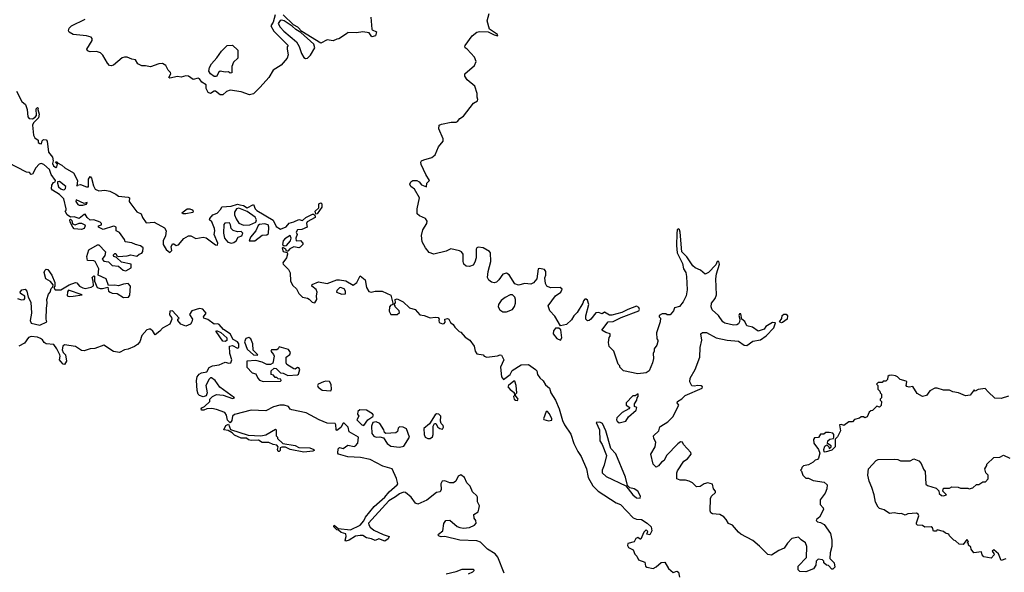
# Model space of a CAD drawing. Extents: x 2240384 to 2404287, y 351326 to 526670.
# Tile 9 of 256: x 2283461 to 2291481, y 363724 to 368225. Entities that reach past the tile are written whole.
import ezdxf

# ---------------------------------------------------------------- set-up
doc = ezdxf.new("R2010")
doc.units = 0

msp = doc.modelspace()

# ---------------------------------------------------------------- linework, layer by layer
at = {"layer": '0CON20XD'}
for points in [[(2285542.5, 368265), (2285526.7, 368205), (2285507.5, 368175), (2285530.5, 368130.5), (2285647.5, 368015), (2285640, 368005), (2285640, 367985), (2285648.3, 367938.3), (2285638.8, 367911.2), (2285590, 367855), (2285525, 367813.3), (2285488.8, 367755), (2285420, 367675), (2285365, 367622.5), (2285333.9, 367613.9), (2285265, 367636.7), (2285175, 367650), (2285145, 367640), (2285115, 367612.5), (2285093.8, 367613.8), (2285055, 367643.3), (2285045, 367643.3), (2285015, 367624.2), (2284995, 367631.2), (2284980, 367665), (2284979.2, 367695), (2284945, 367717.1), (2284925, 367744.3), (2284915, 367749.1), (2284875, 367738.9), (2284835, 367764), (2284815, 367768.8), (2284775, 367755.8), (2284745, 367762.5), (2284685, 367750), (2284675, 367753.3), (2284691.2, 367785), (2284688.8, 367795), (2284670, 367815), (2284651.2, 367851.2), (2284625, 367868.8), (2284595, 367866.2), (2284525, 367840), (2284485, 367850), (2284455, 367850), (2284422.5, 367865), (2284405, 367897.5), (2284375, 367902.5), (2284335, 367921.2), (2284315, 367921.2), (2284295, 367913.3), (2284225, 367854), (2284205, 367848.8), (2284193, 367853), (2284175, 367871.2), (2284137.2, 367937.2), (2284118, 367955), (2284085, 367965.5), (2284034.3, 367964.3), (2284012.7, 367972.7), (2284008.8, 367985), (2284052, 368055), (2284051.7, 368071.7), (2284042.3, 368082.3), (2284005, 368092.9), (2283895, 368105.7), (2283863.8, 368125), (2283858.8, 368135), (2283864, 368155), (2283883.8, 368175), (2283995, 368228.6)], [(2286320, 368245), (2286328.3, 368148.3), (2286331.7, 368141.7), (2286366.4, 368126.4), (2286360, 368095), (2286330, 368085), (2286308.3, 368118.3), (2286255, 368127.5), (2286205, 368117.5), (2286135, 368120), (2286130, 368115), (2286061.7, 368068.3), (2286043, 368067), (2286015, 368052.5), (2285965, 368060), (2285915, 368033.3), (2285760.3, 368130.3), (2285725.2, 368165.2), (2285692.4, 368182.4), (2285606.2, 368265)], [(2287325, 368103.1), (2287355, 368094), (2287352, 368105), (2287287.3, 368147.3), (2287270, 368215), (2287284, 368275)], [(2285788.3, 367908.3), (2285805, 367912.5), (2285829.2, 367935), (2285865.3, 367994.7), (2285855.5, 368025), (2285749.7, 368119.7), (2285708.9, 368145), (2285681.3, 368171.3), (2285615.6, 368215.6), (2285595, 368222), (2285581.7, 368218.3), (2285566.7, 368195), (2285583.3, 368165), (2285612.6, 368132.6), (2285716.4, 368045), (2285737.7, 368007.8), (2285755, 367950), (2285775, 367916.2), (2285788.3, 367908.3)], [(2291350, 365195), (2291325, 365220), (2291268.3, 365211.7), (2291245, 365200), (2291235, 365210), (2291202.5, 365167.5), (2291165, 365160), (2291107, 365187), (2291063, 365193), (2291035, 365207.5), (2290985, 365207.5), (2290935, 365222.5), (2290915, 365222.5), (2290875, 365202.5), (2290847.1, 365162.9), (2290815, 365155.7), (2290770.2, 365180.2), (2290736.1, 365236.1), (2290705, 365232), (2290687.5, 365237.5), (2290681.2, 365245), (2290686.2, 365275), (2290680.5, 365280.5), (2290633.3, 365293.3), (2290612.5, 365315), (2290595, 365323.3), (2290565, 365330), (2290543, 365327), (2290531.7, 365318.3), (2290530, 365295), (2290515, 365280), (2290495, 365280), (2290485, 365270), (2290455, 365270), (2290440, 365255), (2290450, 365245), (2290450, 365215), (2290468.3, 365198.3), (2290470, 365185), (2290480, 365175), (2290480, 365145), (2290470, 365135), (2290470, 365125), (2290480, 365115), (2290478.3, 365081.7), (2290465, 365070), (2290441.7, 365078.3), (2290408.3, 365041.7), (2290395, 365040), (2290381.7, 365028.3), (2290365, 364990), (2290345, 364982.5), (2290335, 364990), (2290315, 364990), (2290301.7, 364978.3), (2290261.7, 364968.3), (2290245, 364950), (2290215, 364950), (2290175, 364920), (2290155, 364927.5), (2290140, 364925), (2290147.5, 364875), (2290122, 364828), (2290102.5, 364807.5), (2290102.5, 364745), (2290075, 364717.5), (2290022, 364702), (2290012.5, 364705), (2290011.2, 364725), (2290018.8, 364751.2), (2290035, 364762.5), (2290052.5, 364745), (2290055, 364732.5), (2290070, 364745), (2290070, 364755), (2290041.7, 364771.7), (2290042.5, 364795), (2290060.5, 364809.5), (2290090, 364815), (2290093.3, 364825), (2290093.3, 364845), (2290085, 364857.5), (2290055, 364863.3), (2290028.3, 364861.7), (2290011.7, 364848.3), (2289985, 364850), (2289968.3, 364821.7), (2289935, 364820), (2289927.5, 364805), (2289930, 364775), (2289967.5, 364725), (2289977.5, 364695), (2289967, 364653), (2289958.3, 364641.7), (2289941.7, 364638.3), (2289925, 364620), (2289885, 364600), (2289845, 364590), (2289831.7, 364578.3), (2289830, 364565), (2289820, 364555), (2289828.3, 364548.3), (2289840, 364515), (2289865, 364490), (2289885, 364490), (2289925, 364472.5), (2290015, 364457.5), (2290037.5, 364435), (2290036.4, 364403.6), (2290021.7, 364368.3), (2289980, 364315), (2289982.5, 364275), (2290005, 364250), (2290007.5, 364235), (2289976.2, 364173.8), (2289953.6, 364156.4), (2289950, 364145), (2289960, 364135), (2289985, 364130), (2290015, 364112.5), (2290065, 364040), (2290076.7, 363985), (2290076.7, 363935), (2290063, 363883), (2290060, 363835), (2290095, 363800), (2290100, 363765), (2290085, 363750), (2290075, 363750), (2290048.3, 363778.3), (2290031.7, 363781.7), (2290011.7, 363801.7), (2290010, 363815), (2290000, 363825), (2289965, 363830), (2289950, 363815), (2289947, 363783), (2289928.3, 363751.7), (2289865, 363727.5), (2289815, 363730), (2289803, 363743), (2289802.5, 363775), (2289870, 363845), (2289872.5, 363935), (2289862.5, 363965), (2289827, 363987), (2289805, 364010), (2289751.7, 363998.3), (2289715, 363960), (2289689.3, 363920.7), (2289645, 363902.5), (2289585, 363862.5), (2289555, 363867.5), (2289526.7, 363895), (2289487.7, 363937.7), (2289433, 363983), (2289335, 364033.8), (2289315, 364050), (2289267.7, 364107.7), (2289235, 364120), (2289216.7, 364155), (2289195.7, 364175.7), (2289165, 364193.8), (2289105, 364200), (2289089.5, 364209.5), (2289084.3, 364225.7), (2289088.8, 364325), (2289096.4, 364343.6), (2289127.5, 364375), (2289130, 364385), (2289113, 364403), (2289103, 364443), (2289065, 364453.3), (2289036.1, 364443.9), (2289005, 364423.3), (2288975, 364421.2), (2288941.7, 364451.7), (2288915, 364465.8), (2288885, 364474.2), (2288840, 364475), (2288814.2, 364484.2), (2288814.2, 364535), (2288820.3, 364549.7), (2288871.2, 364628.8), (2288901.9, 364648.1), (2288931.2, 364685), (2288928.8, 364698.8), (2288867.5, 364765), (2288860, 364785), (2288843, 364787), (2288820.7, 364769.3), (2288728.8, 364675), (2288710, 364635), (2288688.1, 364621.9), (2288665, 364591.2), (2288645, 364580), (2288620, 364605), (2288601.2, 364685), (2288636.2, 364745), (2288643.3, 364785), (2288626.7, 364815), (2288623.9, 364836.1), (2288666.2, 364875), (2288675, 364907.5), (2288682.5, 364915), (2288740.5, 364949.5), (2288780.7, 364989.3), (2288828.8, 365085), (2288817.5, 365105), (2288820, 365115), (2288855, 365137.5), (2288881.2, 365165), (2289020, 365225), (2289023.8, 365235), (2289011.7, 365241.7), (2288984.4, 365245.6), (2288955, 365238.8), (2288935, 365243.3), (2288920, 365275), (2288923.3, 365305), (2288964.2, 365375.8), (2289000, 365475), (2289003.3, 365555), (2289017.5, 365615), (2289010, 365665), (2289023, 365677), (2289055, 365677.5), (2289135, 365633.8), (2289225, 365613.8), (2289315, 365607.5), (2289363.3, 365573.3), (2289385, 365572.5), (2289433, 365607), (2289495, 365617.5), (2289541.2, 365648.8), (2289603.6, 365716.4), (2289616.7, 365755), (2289592.7, 365757.3), (2289537.5, 365725), (2289525, 365703.3), (2289475, 365687.5), (2289430.7, 365720.7), (2289385, 365732.5), (2289366.9, 365766.9), (2289342.5, 365785), (2289335, 365830), (2289325, 365830), (2289320, 365815), (2289327.5, 365785), (2289323.3, 365765), (2289315, 365747.5), (2289301.7, 365738.3), (2289275, 365736.7), (2289205, 365753.3), (2289187.5, 365765), (2289152.5, 365815), (2289101.7, 365861.7), (2289093.3, 365885), (2289096.7, 365915), (2289126.7, 365955), (2289136.4, 365983.6), (2289131.2, 366115), (2289136.2, 366155), (2289160, 366235), (2289156.2, 366255), (2289143.3, 366255), (2289131.2, 366228.8), (2289072.5, 366165), (2289045, 366152.5), (2289006.1, 366186.1), (2288963.3, 366205), (2288945, 366220), (2288894.2, 366294.2), (2288853.8, 366335), (2288840.9, 366495), (2288835, 366514), (2288825, 366522), (2288815.8, 366514.2), (2288812.4, 366482.4), (2288810, 366385), (2288815.7, 366325), (2288858.8, 366238.8), (2288867.5, 366195), (2288886.7, 366165), (2288893.6, 366133.6), (2288896.7, 366025), (2288890, 365975), (2288865, 365927.5), (2288835, 365890), (2288795, 365877.5), (2288787, 365853), (2288758.3, 365821.7), (2288735, 365820), (2288725, 365830), (2288695, 365830), (2288670, 365815), (2288670, 365805), (2288680, 365795), (2288677.5, 365765), (2288647.5, 365675), (2288650, 365625), (2288660, 365615), (2288660, 365605), (2288650, 365575), (2288630, 365545), (2288630, 365525), (2288620, 365505), (2288622.5, 365465), (2288615, 365430), (2288587.5, 365365), (2288565, 365347.5), (2288495, 365340), (2288380, 365365), (2288350, 365395), (2288350, 365405), (2288335, 365420), (2288300, 365525), (2288263, 365563), (2288257.5, 365595), (2288263, 365637), (2288271.7, 365648.3), (2288270, 365665), (2288235, 365676), (2288203.3, 365695), (2288255, 365763.3), (2288295, 365766.7), (2288360.1, 365799.9), (2288505, 365854.5), (2288509.4, 365865), (2288505, 365880), (2288485, 365891.1), (2288414, 365865), (2288365, 365839.1), (2288285, 365819.4), (2288265, 365819.2), (2288225, 365843.8), (2288205, 365830), (2288175, 365840), (2288155, 365837.5), (2288113, 365787), (2288100, 365775), (2288085, 365772.5), (2288072.5, 365785), (2288073.6, 365813.6), (2288096.2, 365905), (2288085, 365940), (2288075, 365950), (2288065, 365947.5), (2288052.5, 365935), (2288046.7, 365915), (2288000.5, 365839.5), (2287975, 365813.3), (2287955, 365780), (2287915, 365742.5), (2287865, 365732.5), (2287820.6, 365810.6), (2287778, 365855), (2287766.4, 365893.6), (2287825, 365976.7), (2287867.5, 366005), (2287879.3, 366029.3), (2287863, 366043), (2287785, 366040), (2287755, 366053.3), (2287743.8, 366075), (2287737.5, 366122.5), (2287746.7, 366145), (2287747.5, 366175), (2287735, 366190), (2287695, 366198.8), (2287684.2, 366195.8), (2287671.9, 366115), (2287645, 366082.9), (2287625, 366072), (2287575, 366076.7), (2287525, 366063.8), (2287495, 366073.3), (2287447.3, 366147.3), (2287425, 366161.2), (2287395, 366153.3), (2287364.2, 366105), (2287345, 366087.5), (2287325, 366082.9), (2287305, 366087.8), (2287283.3, 366103.3), (2287271.1, 366125), (2287275.5, 366174.5), (2287297.5, 366255), (2287296.7, 366325), (2287288.3, 366338.3), (2287235, 366368), (2287195, 366373.3), (2287185, 366367.5), (2287178.8, 366355), (2287178.9, 366285), (2287168.6, 366251.4), (2287154.2, 366225), (2287125, 366213.5), (2287098.3, 366218.3), (2287079.4, 366235), (2287073.3, 366255), (2287074.2, 366315), (2287060, 366335), (2287043.7, 366343.7), (2286971.7, 366358.3), (2286935, 366340.8), (2286834.5, 366315.5), (2286795, 366329.5), (2286765, 366365.7), (2286740, 366415), (2286733, 366467), (2286745, 366513.3), (2286776, 366565), (2286778.8, 366585), (2286767.5, 366605), (2286717.3, 366627.3), (2286698.8, 366645), (2286698.8, 366685), (2286718.8, 366775), (2286676.7, 366845), (2286647, 366867), (2286637.5, 366885), (2286647.5, 366905), (2286662.5, 366915), (2286695, 366915.6), (2286715, 366904), (2286735, 366878.8), (2286775, 366862.5), (2286777.5, 366895), (2286800, 366915), (2286770, 366965), (2286731.4, 367045), (2286728, 367065), (2286734.5, 367075.5), (2286753.3, 367085), (2286817.8, 367102.2), (2286844.4, 367125.6), (2286871.7, 367188.3), (2286910, 367235), (2286910, 367255), (2286875.8, 367335), (2286878.8, 367365), (2286895.8, 367374.2), (2286975, 367391.1), (2287015, 367390), (2287026.7, 367395), (2287045, 367420), (2287075, 367440), (2287156, 367545), (2287188.8, 367565), (2287193.8, 367575), (2287186.7, 367595), (2287187.5, 367625), (2287167.5, 367685), (2287105.8, 367735), (2287085.8, 367765), (2287088, 367785), (2287165, 367851.2), (2287180, 367885), (2287165, 367921.2), (2287105, 367986), (2287090, 367995), (2287086.2, 368005), (2287090.8, 368015), (2287147.3, 368092.7), (2287185, 368123.3), (2287205, 368128.8), (2287276.7, 368126.7), (2287325, 368103.1)], [(2285065, 367762.9), (2285043.7, 367763.7), (2285013.8, 367785), (2285002.5, 367805), (2285007.5, 367835), (2285022.5, 367865), (2285066.4, 367913.6), (2285105, 367970), (2285150, 368015), (2285195, 368016.7), (2285238, 367978), (2285237.5, 367912.5), (2285201.7, 367878.3), (2285187.5, 367845), (2285188.3, 367791.7), (2285175, 367790), (2285161.7, 367801.7), (2285135, 367798.8), (2285094.4, 367805.6), (2285082.4, 367797.6), (2285065, 367762.9)], [(2283435, 367642.5), (2283478, 367558)], [(2283478, 367558), (2283509.2, 367535), (2283521.4, 367495), (2283526.9, 367435), (2283539.1, 367419.1), (2283565, 367417.8), (2283587.9, 367432.1), (2283596.7, 367445), (2283595, 367500), (2283605, 367510), (2283610, 367505), (2283607.5, 367495), (2283618.8, 367455), (2283613.8, 367425), (2283573.7, 367386.3), (2283564.3, 367365), (2283574.3, 367284.3), (2283583.2, 367263.2), (2283610, 367245), (2283612.5, 367225), (2283625, 367216.7), (2283637.5, 367215), (2283642.5, 367237.5), (2283655, 367250), (2283675, 367246), (2283683.8, 367235), (2283694.5, 367145), (2283727.1, 367105), (2283732.5, 367075), (2283726.7, 367055), (2283735, 367033.8), (2283755, 367020), (2283763, 367027), (2283767.5, 367047.5), (2283752.5, 367067.5), (2283765, 367066.7), (2283768.3, 367058.3), (2283805, 367040), (2283827.5, 367017.5), (2283897.9, 366977.9), (2283930.8, 366915), (2283925, 366870), (2283931.7, 366878.3), (2283955, 366883.8), (2284005, 366863.8), (2284022.5, 366865), (2284021.2, 366925), (2284035, 366947.5), (2284045.5, 366935.5), (2284061.7, 366871.7), (2284075.6, 366845.6), (2284105, 366832), (2284155, 366836.9), (2284195, 366829.5), (2284243.6, 366803.6), (2284266.7, 366786.7), (2284345, 366780.6), (2284354, 366775), (2284352.9, 366745), (2284358.6, 366735), (2284415, 366661.2), (2284451.2, 366645), (2284461.2, 366615), (2284491.8, 366571.8), (2284555, 366577.1), (2284640, 366530), (2284653.8, 366505), (2284647.5, 366465), (2284630, 366425), (2284630.4, 366395), (2284655, 366352), (2284685, 366330), (2284700, 366345), (2284694.2, 366375.8), (2284705, 366400), (2284715, 366400), (2284735, 366386.2), (2284755, 366392.5), (2284798.1, 366441.9), (2284835, 366464), (2284855, 366463.8), (2284895, 366443.8), (2284955, 366452.9), (2284979.3, 366449.3), (2285055, 366391.4), (2285070.7, 366389.3), (2285074, 366405), (2285044.2, 366475), (2285050, 366505), (2285046.2, 366525), (2285025, 366577.5), (2285007.5, 366595), (2285008.8, 366605), (2285035, 366635.6), (2285069.5, 366650.5), (2285098.1, 366681.9), (2285108, 366702), (2285182.6, 366707.4), (2285235, 366722), (2285255, 366718), (2285285, 366710.8), (2285315, 366693.8), (2285365, 366718.8), (2285378.1, 366685), (2285391.2, 366671.2), (2285525, 366591.2), (2285550, 366540), (2285585, 366518.8), (2285630.9, 366539.1), (2285655, 366568.9), (2285695, 366578.9), (2285735, 366598.8), (2285765, 366590), (2285792.5, 366615), (2285845, 366640), (2285855, 366640), (2285868.3, 366628.3), (2285867.5, 366615), (2285801.7, 366578.3), (2285796.2, 366565), (2285802.5, 366535), (2285760, 366515), (2285725, 366512.5), (2285712.5, 366495), (2285720, 366475), (2285711.2, 366445), (2285713.3, 366425), (2285747, 366427), (2285766.2, 366405), (2285765.8, 366394.2), (2285745, 366373.3), (2285735, 366366.7), (2285695, 366376), (2285662.1, 366357.9), (2285645, 366340), (2285635, 366340), (2285627.5, 366355), (2285605, 366370), (2285600, 366365), (2285607, 366337), (2285638.3, 366328.3), (2285642.5, 366315), (2285633.8, 366285), (2285603.3, 366245), (2285606.2, 366235), (2285650.7, 366190.7), (2285663, 366163), (2285666.7, 366095), (2285685, 366060), (2285714.2, 366034.2), (2285735, 365993.8), (2285765, 365964.2), (2285805, 365957.5), (2285820, 365950), (2285843, 365923), (2285865, 365920), (2285880, 365945), (2285877.5, 365975), (2285883.3, 366005), (2285875, 366027.5), (2285840, 366055), (2285843, 366067), (2285895, 366088.8), (2285965, 366076), (2286044.5, 366105.5), (2286065, 366107.1), (2286117.1, 366097.1), (2286176.1, 366063.9), (2286207.5, 366085), (2286235, 366140), (2286276.2, 366105), (2286286.7, 366045), (2286305, 366011.2), (2286325, 366006.2), (2286355.8, 366014.2), (2286413.4, 366013.4), (2286485, 365982.5), (2286500, 365915), (2286498.3, 365901.7), (2286485, 365900), (2286472.5, 365885), (2286471.7, 365851.7), (2286485, 365823.3), (2286535, 365823.3), (2286555, 365840), (2286552.5, 365855), (2286520, 365885), (2286520, 365895), (2286510, 365905), (2286521.7, 365918.3), (2286520, 365945), (2286535, 365951.2), (2286585, 365926.7), (2286635, 365877.1), (2286682.5, 365865), (2286720.9, 365820.9), (2286755, 365815.8), (2286805, 365796.9), (2286845, 365802.9), (2286868.3, 365798.3), (2286878.8, 365785), (2286873.6, 365773.6), (2286877.7, 365757.7), (2286905, 365747.5), (2286918.6, 365751.4), (2286927.7, 365762.3), (2286923.9, 365786.1), (2286945, 365791.2), (2286956.7, 365785), (2286969.3, 365759.3), (2286993, 365743), (2287005, 365720), (2287040, 365685), (2287055, 365680), (2287089.8, 365639.8), (2287126.5, 365615), (2287162.9, 365565), (2287172.1, 365525), (2287185, 365504.5), (2287235, 365495.6), (2287245, 365484.3), (2287265, 365476.9), (2287352.1, 365487.9), (2287375, 365496.2), (2287385, 365493.3), (2287404, 365455), (2287376, 365395), (2287386.7, 365316.7), (2287403, 365293), (2287455.6, 365334.4), (2287472.7, 365367.3), (2287545, 365412.5), (2287605, 365417.5), (2287662.5, 365375), (2287672.5, 365365), (2287680, 365335), (2287697, 365307), (2287723.9, 365283.9), (2287745, 365250), (2287777.5, 365225), (2287788.6, 365185), (2287825.4, 365125.4), (2287856.2, 365055), (2287881.1, 364961.1), (2287897.5, 364925), (2287949.6, 364849.6), (2287975, 364774), (2288007.7, 364707.7), (2288035, 364668), (2288077.3, 364567.3), (2288090.8, 364495), (2288129.3, 364429.3), (2288173.5, 364383.5), (2288318.8, 364288.8), (2288355.6, 364275.6), (2288458.3, 364168.3), (2288485, 364156), (2288525, 364152.9), (2288572, 364125), (2288603.8, 364095), (2288609.5, 364060.4), (2288595, 364030), (2288570, 364035), (2288577.5, 364055), (2288565, 364070), (2288545, 364050), (2288520, 363995), (2288515, 363992.5), (2288495, 364007.5), (2288480.7, 363999.3), (2288465, 363973.3), (2288415, 363957.5), (2288411.7, 363941.7), (2288420, 363925), (2288457.1, 363907.1), (2288470.8, 363870.8), (2288487.5, 363855), (2288502.5, 363825), (2288552.5, 363805), (2288558, 363775), (2288570, 363765), (2288620, 363755), (2288645, 363767.5), (2288685, 363803.3), (2288715, 363806.7), (2288745.6, 363755.6), (2288785, 363723.3), (2288815, 363732), (2288827.1, 363725), (2288834.3, 363684.3)], [(2283443.3, 365955), (2283475, 365942.9), (2283496.7, 365945), (2283503.3, 365955), (2283502.5, 365972.5), (2283467.5, 365995), (2283463.3, 366005), (2283478.8, 366025), (2283505, 366030), (2283520, 366015), (2283528.8, 365965), (2283551.8, 365925), (2283555.8, 365835), (2283546.8, 365775), (2283553, 365753), (2283625, 365737.7), (2283682.5, 365765), (2283676.4, 365786.4), (2283678.8, 365875), (2283685.8, 365915), (2283682.3, 365945), (2283695, 365988.8), (2283710, 366005), (2283717.5, 366035), (2283731.7, 366048.3), (2283732.5, 366065), (2283711.7, 366091.7), (2283674.4, 366115), (2283660, 366165), (2283665, 366183.3), (2283675, 366193.3), (2283690, 366190), (2283723.3, 366145), (2283746.2, 366085), (2283747.5, 366055), (2283740, 366045), (2283750, 366025), (2283795.8, 366024.2), (2283862.5, 366065), (2283915, 366083.8), (2283925, 366082.5), (2283947.5, 366055), (2283975, 366041.2), (2283995, 366036.2), (2284043.9, 366046.1), (2284061.7, 366058.3), (2284060, 366095), (2284050, 366125), (2284065, 366137.5), (2284070, 366135), (2284070, 366095), (2284092.5, 366045), (2284115, 366036), (2284135, 366035.8), (2284177.5, 366047.5), (2284183.3, 366015), (2284197, 366007), (2284215, 365997.5), (2284255.9, 365995.9), (2284305, 365963.5), (2284345.8, 365964.2), (2284358, 365982), (2284362, 366055), (2284345, 366076.7), (2284305, 366071.2), (2284265, 366056.2), (2284235, 366062.5), (2284185, 366060), (2284163.8, 366115), (2284100, 366145), (2284105.6, 366195.6), (2284075.7, 366255.7), (2284065, 366261.2), (2284013.9, 366263.9), (2284008.8, 366295), (2284025, 366350), (2284095, 366390), (2284105, 366390), (2284160, 366335), (2284153.3, 366305), (2284133.3, 366275), (2284145, 366257.5), (2284185, 366252), (2284214.3, 366224.3), (2284265, 366216.7), (2284303.9, 366183.9), (2284325, 366180), (2284370, 366205), (2284370, 366235), (2284290.5, 366250.5), (2284248.3, 366288.3), (2284230, 366295), (2284221.7, 366308.3), (2284235, 366320), (2284245, 366320), (2284251.7, 366301.7), (2284266.2, 366296.2), (2284335, 366301.2), (2284365, 366310), (2284415, 366300), (2284435, 366316.2), (2284455, 366322.5), (2284464, 366336), (2284466.2, 366366.2), (2284443.9, 366383.9), (2284402.7, 366392.7), (2284375, 366407.5), (2284320, 366415), (2284313.3, 366435), (2284275, 366492.9), (2284247.5, 366505), (2284245.7, 366535), (2284235, 366542), (2284225, 366544), (2284140, 366515), (2284103.3, 366535), (2284103.6, 366546.4), (2284126.2, 366553.8), (2284126.2, 366565), (2284117.5, 366575), (2284065, 366593.8), (2284035, 366592.5), (2284010, 366615), (2283995, 366640), (2283985, 366638.8), (2283945, 366606.2), (2283905, 366620), (2283875, 366617.5), (2283847.5, 366635), (2283830, 366665), (2283840, 366675), (2283840, 366685), (2283820.8, 366765), (2283785, 366802), (2283727.3, 366837.3), (2283718.5, 366848.5), (2283721.7, 366878.3), (2283735, 366898.8), (2283750, 366905), (2283752.5, 366915), (2283715.8, 366965), (2283704, 367005), (2283656.5, 367046.5), (2283635, 367053.9), (2283620.6, 367049.4), (2283592.4, 367017.6), (2283565, 366966.2), (2283555, 366963.8), (2283539.5, 366979.5), (2283515, 366984), (2283365, 367062.5)], [(2283815, 366840), (2283825, 366842.5), (2283835, 366850), (2283835.9, 366865.9), (2283785, 366906.2), (2283770, 366905), (2283767.5, 366895), (2283776.2, 366865), (2283795, 366848), (2283815, 366840)], [(2283945, 366713.8), (2283975, 366714), (2284005, 366722.5), (2284010, 366735), (2283985, 366727.5), (2283921.7, 366758.3), (2283917.5, 366745), (2283935, 366720), (2283945, 366713.8)], [(2285871.7, 366641.7), (2285867.5, 366665), (2285898.3, 366691.7), (2285897.5, 366725), (2285915, 366732.5), (2285922.5, 366725), (2285921.7, 366698.3), (2285885, 366642.5), (2285871.7, 366641.7)], [(2284793.6, 366643.6), (2284781.7, 366651.7), (2284825, 366683.8), (2284847.5, 366685), (2284865, 366676.2), (2284872.5, 366665), (2284870, 366655), (2284815, 366643.8), (2284793.6, 366643.6)], [(2285285, 366552), (2285335, 366554.2), (2285384, 366576), (2285390, 366595), (2285377.8, 366617.8), (2285313, 366663), (2285245, 366690.8), (2285225.6, 366684.4), (2285211.7, 366658.3), (2285210, 366635), (2285222.9, 366602.9), (2285247.1, 366567.1), (2285285, 366552)], [(2283965, 366516.7), (2283905, 366522.5), (2283892.5, 366535), (2283872.5, 366575), (2283870, 366595), (2283875, 366600), (2283885, 366590), (2283891.7, 366561.7), (2283913, 366553), (2283945, 366567.5), (2283965, 366566.7), (2283990, 366555), (2283993.3, 366545), (2283985, 366523.3), (2283965, 366516.7)], [(2285185, 366406), (2285205, 366410), (2285223.3, 366425), (2285240, 366455), (2285270, 366465), (2285277.7, 366487.7), (2285265, 366500), (2285235, 366497.5), (2285199.3, 366509.3), (2285184.1, 366524.1), (2285178.8, 366555), (2285169.2, 366569.2), (2285132, 366568), (2285123.8, 366556.2), (2285120.8, 366485), (2285128, 366445), (2285155, 366414), (2285185, 366406)], [(2285375, 366423.1), (2285435, 366470), (2285475, 366474), (2285487.3, 366482.7), (2285490, 366535), (2285483.9, 366553.9), (2285455, 366561.2), (2285415, 366556.2), (2285402, 366548), (2285385, 366506.7), (2285340, 366455), (2285330, 366425), (2285375, 366423.1)], [(2285615, 366382.5), (2285635, 366386.7), (2285666.2, 366425), (2285673.3, 366445), (2285665, 366467.5), (2285619.5, 366440.5), (2285606.2, 366425), (2285602.5, 366395), (2285615, 366382.5)], [(2283865, 365970), (2283895, 365974.2), (2283970, 365985), (2283858.3, 366021.7), (2283850.7, 366009.3), (2283847.5, 365975), (2283865, 365970)], [(2286085, 365990), (2286115, 365993.3), (2286115.8, 366015), (2286105, 366033.3), (2286075, 366042.5), (2286065, 366040), (2286045, 366020), (2286040, 366005), (2286085, 365990)], [(2287425, 365844.5), (2287474.2, 365865), (2287491.4, 365888.6), (2287499.5, 365915), (2287499.4, 365945), (2287494.2, 365965), (2287475, 365984), (2287455, 365984.2), (2287415, 365962.9), (2287382.1, 365937.9), (2287360.4, 365905), (2287359.1, 365885), (2287371.8, 365861.8), (2287395, 365846.5), (2287425, 365844.5)], [(2284953, 365867), (2284925, 365871.4), (2284863.8, 365855), (2284843.8, 365825), (2284867.5, 365785), (2284862.5, 365765), (2284852.5, 365745), (2284815, 365730), (2284774.1, 365744.1), (2284750, 365775), (2284750, 365785), (2284760, 365795), (2284705, 365853.3), (2284685, 365850), (2284680.8, 365820.8), (2284698.3, 365798.3), (2284700, 365785), (2284682.5, 365745), (2284625, 365712.7), (2284603, 365687), (2284565, 365657.5), (2284545, 365687.1), (2284525, 365703.3), (2284515, 365705.6), (2284495, 365697.8), (2284455, 365652.9), (2284438.2, 365601.8), (2284421.2, 365578.8), (2284396.9, 365563.1), (2284345, 365541.9), (2284315, 365536.7), (2284275, 365515.5), (2284225, 365522.1), (2284145, 365574), (2284072.7, 365547.3), (2284036, 365544), (2283985, 365527.1), (2283965, 365530.8), (2283915, 365562.2), (2283824.5, 365575.5), (2283812.5, 365565), (2283806, 365535), (2283814.2, 365514.2), (2283833.3, 365495), (2283842.5, 365445), (2283825, 365417.5), (2283815, 365420), (2283795, 365440), (2283783.8, 365455), (2283790, 365485), (2283786.7, 365495), (2283764.2, 365544.2), (2283738.8, 365578.8), (2283675, 365584.4), (2283660.8, 365595), (2283647.8, 365617.8), (2283628.9, 365628.9), (2283605, 365639.2), (2283555, 365643.5), (2283533.4, 365636.6), (2283500.5, 365589.5), (2283454.2, 365565)], [(2287406.9, 363716.9), (2287355, 363847.5), (2287332.5, 363875), (2287272.3, 363912.3), (2287215, 363968), (2287185, 363980), (2287045, 363986.2), (2286925, 364016.7), (2286895, 364012.5), (2286877, 364017), (2286870, 364025), (2286872.5, 364035), (2286907.7, 364062.3), (2286915, 364120), (2286933, 364147), (2286965, 364147.5), (2287025, 364097.5), (2287045, 364087.5), (2287075, 364083.3), (2287125, 364087.5), (2287165, 364107.5), (2287180, 364125), (2287177.5, 364145), (2287162.5, 364165), (2287160, 364195), (2287195, 364217.5), (2287202, 364238), (2287206.1, 364265), (2287188.6, 364298.6), (2287189.7, 364335), (2287185, 364346.5), (2287150.3, 364380.3), (2287129.7, 364425), (2287102.5, 364452.5), (2287085, 364496.2), (2287055, 364518), (2287032.7, 364507.3), (2287013.6, 364466.4), (2286995, 364452.5), (2286965, 364453.3), (2286925, 364468.8), (2286902.5, 364465), (2286890, 364445), (2286893, 364397), (2286885, 364380), (2286855, 364372.5), (2286777.8, 364312.2), (2286705, 364280), (2286685, 364287.5), (2286650, 364335), (2286602.5, 364375), (2286586.1, 364376.1), (2286555, 364364.2), (2286522.6, 364337.4), (2286466.9, 364305), (2286302.5, 364125), (2286305, 364110), (2286315, 364092.5), (2286345, 364066.7), (2286420.5, 364030.4), (2286470, 364015), (2286463, 363997), (2286435, 363977.5), (2286385, 363997.5), (2286355, 363982.5), (2286327, 363997), (2286285, 364003.3), (2286255, 364022.5), (2286235, 364023.8), (2286195, 364018), (2286145, 363986.2), (2286117.5, 363977.5), (2286113.3, 363985), (2286120, 364015), (2286116.7, 364036.7), (2286078.3, 364048.3), (2286058.3, 364068.3), (2286045, 364070), (2286020, 364095), (2286021.7, 364108.3), (2286055, 364080), (2286155, 364070), (2286235, 364108.8), (2286265, 364142.5), (2286276.9, 364173.1), (2286349.3, 364260.7), (2286435.8, 364335), (2286471.3, 364378.7), (2286536, 364435), (2286540, 364445), (2286528.8, 364488.8), (2286495, 364566.7), (2286418.3, 364588.3), (2286315, 364642.5), (2286237.9, 364657.9), (2286133.1, 364663.1), (2286057, 364687), (2286052.5, 364695), (2286055, 364730), (2286065, 364740), (2286095, 364732.5), (2286135, 364759.4), (2286185, 364749.4), (2286195, 364752.9), (2286215.6, 364775), (2286220, 364825), (2286145, 364867.5), (2286137.5, 364905), (2286105, 364938), (2286095, 364938.8), (2286075.5, 364904.5), (2286045, 364880), (2286038.3, 364888.3), (2286036.7, 364925), (2286030, 364935), (2285965, 364937.5), (2285900, 364965), (2285795, 365022), (2285676.4, 365046.4), (2285663.6, 365053.6), (2285650, 365075), (2285615, 365086.2), (2285580, 365085), (2285528.3, 365071.7), (2285465, 365040), (2285345, 365043.8), (2285211.5, 365008.5), (2285193.3, 364996.7), (2285188.6, 364961.4), (2285175, 364942.5), (2285153.1, 364963.1), (2285145.8, 365005), (2285132.5, 365025), (2285065, 365050), (2285026.9, 365056.9), (2284984.1, 365055.9), (2284960, 365045), (2284941.2, 365045), (2284938.8, 365055), (2284945, 365063.3), (2284965, 365073.3), (2285010, 365115), (2285010, 365135), (2285030, 365155), (2285065, 365172.5), (2285117, 365167), (2285195, 365140), (2285210, 365145), (2285090.7, 365230.7), (2285052.5, 365285), (2285023, 365307), (2285015, 365307.5), (2285005, 365297.5), (2284976.2, 365245), (2284988.8, 365185), (2284980, 365160), (2284956.4, 365153.6), (2284925, 365164.2), (2284914.4, 365175), (2284905.8, 365205), (2284900.6, 365285), (2284907.5, 365315), (2284922.5, 365337.5), (2284940.3, 365349.7), (2284985, 365357.5), (2285005, 365392.5), (2285030, 365405), (2285085, 365413.8), (2285135, 365436.7), (2285165, 365427.5), (2285180, 365430), (2285187.5, 365455), (2285173, 365507), (2285170, 365565), (2285195, 365570), (2285235, 365550), (2285246.7, 365555), (2285245.8, 365585), (2285235, 365601.2), (2285200, 365620), (2285174, 365665), (2285121.1, 365701.1), (2285085, 365742.5), (2285075, 365747.5), (2285045, 365743.8), (2284992.7, 365782.7), (2284960, 365795), (2284957.5, 365805), (2284980, 365835), (2284953, 365867)], [(2289665, 365755.8), (2289648.8, 365765), (2289668.2, 365791.8), (2289670.9, 365815), (2289685, 365827.1), (2289705, 365826.7), (2289714.2, 365814.2), (2289713, 365787), (2289675, 365759.2), (2289665, 365755.8)], [(2285135, 365603.3), (2285115, 365606.7), (2285060, 365685), (2285065, 365692.5), (2285097.9, 365677.9), (2285146.7, 365635), (2285147, 365613), (2285135, 365603.3)], [(2287865, 365614.2), (2287875.8, 365635), (2287868, 365698), (2287853.3, 365713.3), (2287825, 365712), (2287807.9, 365692.1), (2287805.7, 365665), (2287835, 365628), (2287865, 365614.2)], [(2285395, 365492.5), (2285400, 365495), (2285362.5, 365532.5), (2285360.5, 365585), (2285344, 365625), (2285327, 365637), (2285301.8, 365628.2), (2285291.7, 365601.7), (2285312.5, 365542.5), (2285364.3, 365494.3), (2285395, 365492.5)], [(2285445, 365277.5), (2285585, 365280), (2285590, 365285), (2285588.3, 365298.3), (2285565, 365300), (2285555, 365310), (2285541.7, 365311.7), (2285528.3, 365328.3), (2285510, 365335), (2285510, 365365), (2285533, 365387), (2285550, 365385), (2285585, 365350), (2285607, 365347), (2285645, 365327.5), (2285725, 365332.5), (2285731.7, 365338.3), (2285742, 365375), (2285735, 365390), (2285725, 365392), (2285705, 365377.5), (2285695, 365380), (2285636.4, 365416.4), (2285631.2, 365431.2), (2285632.5, 365475), (2285661.1, 365498.9), (2285666.6, 365513.4), (2285649.4, 365539.4), (2285575, 365560), (2285566.7, 365543.3), (2285555, 365536.7), (2285512.5, 365535), (2285506.7, 365525), (2285529.2, 365499.2), (2285533.8, 365485), (2285522, 365428), (2285505, 365416), (2285475, 365416), (2285435, 365436.7), (2285385, 365448), (2285310, 365445), (2285310, 365395), (2285355, 365350), (2285385, 365340), (2285400, 365305), (2285415, 365290), (2285445, 365277.5)], [(2285995, 365203.3), (2286000, 365215), (2285997.6, 365252.4), (2285985, 365276.7), (2285955, 365280.4), (2285935.4, 365275.4), (2285892, 365255), (2285886.2, 365245), (2285891.7, 365231.7), (2285925, 365208.8), (2285995, 365203.3)], [(2287515, 365123.8), (2287520, 365135), (2287500, 365165), (2287500, 365175), (2287510, 365185), (2287506.1, 365246.1), (2287495, 365280), (2287485, 365280), (2287443.6, 365246.4), (2287437.5, 365235), (2287455, 365213.3), (2287488.3, 365188.3), (2287490, 365165), (2287483.8, 365155), (2287487.5, 365135), (2287500, 365125), (2287515, 365123.8)], [(2288345, 364941.2), (2288355, 364943.3), (2288398, 364955), (2288419.1, 364990.9), (2288483.3, 365045), (2288487.5, 365065), (2288470, 365075), (2288470, 365095), (2288487.5, 365125), (2288490, 365145), (2288500, 365155), (2288498.3, 365178.3), (2288475, 365160), (2288455, 365160), (2288400, 365105), (2288400, 365085), (2288430, 365065), (2288423.3, 365055), (2288368, 365025), (2288325, 364982.5), (2288322, 364965), (2288328, 364955), (2288345, 364941.2)], [(2291515, 365157.5), (2291455, 365140), (2291405, 365142.5), (2291350, 365195)], [(2286265, 364920), (2286296.2, 364965), (2286337.8, 364992.2), (2286341.4, 365005), (2286335, 365015.5), (2286285, 365044.2), (2286231.9, 365048.1), (2286213.8, 365035), (2286211.7, 365011.7), (2286222.5, 364995), (2286206.7, 364965), (2286246.7, 364925), (2286265, 364920)], [(2287767, 364957), (2287795, 364962.5), (2287795, 364977.5), (2287775, 365017.5), (2287760, 365035), (2287750, 365035), (2287726.7, 364975), (2287729.3, 364969.3), (2287767, 364957)], [(2286555, 364743.8), (2286589.3, 364750.7), (2286635.8, 364824.2), (2286611.9, 364891.9), (2286585, 364905.3), (2286555, 364907.9), (2286545, 364898), (2286538, 364872), (2286525, 364859.2), (2286444, 364854), (2286432.5, 364862.5), (2286426.9, 364885), (2286395, 364935.7), (2286365, 364950), (2286336.8, 364943.2), (2286325.6, 364915), (2286330, 364855), (2286345, 364833.3), (2286365, 364823.8), (2286395, 364827.5), (2286425, 364820), (2286453.6, 364773.6), (2286485, 364750), (2286555, 364743.8)], [(2286785, 364813.3), (2286805, 364813.8), (2286822.5, 364827.5), (2286830, 364845), (2286827.5, 364915), (2286840, 364935), (2286850, 364935), (2286866.7, 364905), (2286884.3, 364894.3), (2286905, 364888.8), (2286914.2, 364905), (2286910, 364920), (2286893.3, 364935), (2286887.5, 364955), (2286892, 364995), (2286875, 365012), (2286855, 365013.8), (2286845, 365006.2), (2286798, 364932), (2286752.5, 364895), (2286755.6, 364845.6), (2286763.8, 364825), (2286785, 364813.3)], [(2288515, 364328.8), (2288516.9, 364345), (2288495, 364384), (2288465, 364404), (2288431.2, 364411.2), (2288411.7, 364431.7), (2288395, 364497.5), (2288317.6, 364687.6), (2288275, 364732.5), (2288235, 364877.5), (2288208.8, 364935), (2288187.6, 364947.6), (2288156.7, 364945), (2288184.2, 364885), (2288187.1, 364795), (2288205.7, 364765), (2288240.6, 364675), (2288222.7, 364597.3), (2288205, 364556.7), (2288205.6, 364535), (2288237.5, 364505), (2288399.3, 364429.3), (2288454.2, 364355), (2288485, 364331.5), (2288515, 364328.8)], [(2285775, 364703.3), (2285665, 364723.3), (2285625, 364743.3), (2285597, 364743), (2285583.3, 364736.7), (2285581.2, 364715), (2285575, 364706.7), (2285565, 364707.5), (2285562, 364725), (2285567.5, 364745), (2285555, 364760), (2285524.5, 364764.5), (2285490.9, 364780.9), (2285435, 364781.9), (2285405, 364800), (2285345, 364798.6), (2285325, 364804.2), (2285307.5, 364817.5), (2285265, 364816.7), (2285210.8, 364840.8), (2285191.2, 364861.2), (2285158.3, 364878.3), (2285123.3, 364885), (2285140.9, 364919.1), (2285161.7, 364931.7), (2285176.7, 364886.7), (2285321.7, 364841.7), (2285425, 364836.7), (2285465, 364842.5), (2285545, 364890), (2285550, 364885), (2285550, 364835), (2285560, 364825), (2285560, 364815), (2285605, 364772.5), (2285705, 364756.7), (2285735, 364740), (2285825, 364738.1), (2285857.5, 364725), (2285860, 364715), (2285849.3, 364710.7), (2285775, 364703.3)], [(2291495, 363832.5), (2291455, 363820), (2291433, 363873), (2291395, 363907.5), (2291382.5, 363895), (2291397, 363877), (2291397.5, 363865), (2291375, 363840), (2291315, 363850), (2291300, 363865), (2291295, 363890), (2291231.7, 363881.7), (2291211.7, 363911.7), (2291208.3, 363928.3), (2291190, 363945), (2291188.3, 363958.3), (2291180, 363965), (2291190, 363975), (2291175, 363990), (2291145, 363950), (2291113, 363953), (2291085, 363980), (2291070, 363985), (2291035, 364020), (2291030, 364035), (2291003, 364043), (2290985, 364057.5), (2290935, 364070), (2290925, 364060), (2290905, 364060), (2290897.5, 364085), (2290885, 364093.3), (2290835, 364092.5), (2290814.3, 364104.3), (2290775, 364108.8), (2290766.7, 364115), (2290766.1, 364126.1), (2290784.2, 364185), (2290778.3, 364198.3), (2290765, 364206.2), (2290695, 364200), (2290675, 364190), (2290645, 364202.5), (2290625, 364200), (2290585, 364207.5), (2290545, 364202.5), (2290501.7, 364231.7), (2290465, 364242.5), (2290452.5, 364255), (2290432.5, 364295), (2290420, 364355), (2290402.5, 364415), (2290380, 364465), (2290370, 364515), (2290374.1, 364565.9), (2290436.1, 364633.9), (2290455, 364642.5), (2290585, 364646.7), (2290615, 364642.5), (2290635, 364632.5), (2290715, 364632.5), (2290745, 364647.5), (2290785, 364632.5), (2290805, 364610), (2290822.5, 364565), (2290837.5, 364545), (2290841.7, 364441.7), (2290855, 364430), (2290925, 364410), (2290948.3, 364388.3), (2290950, 364365), (2290968.3, 364348.3), (2290985, 364347.5), (2291010, 364355), (2290980, 364385), (2290985, 364410), (2291035, 364410), (2291055, 364420), (2291105, 364417.5), (2291125, 364410), (2291185, 364410), (2291195, 364402.5), (2291225, 364412.5), (2291255, 364440), (2291275, 364440), (2291305, 364460), (2291328.3, 364461.7), (2291350, 364485), (2291350, 364515), (2291330, 364535), (2291323, 364567), (2291340, 364595), (2291340, 364605), (2291395, 364660), (2291445, 364662.5), (2291475, 364677.5), (2291525, 364652.5)], [(2286935, 363712.5), (2287015, 363730), (2287065, 363750), (2287158.3, 363748.3), (2287160, 363735), (2287150, 363725), (2287115, 363707.5)]]:
    msp.add_lwpolyline(points, dxfattribs=at)

doc.saveas('drawing.dxf')
